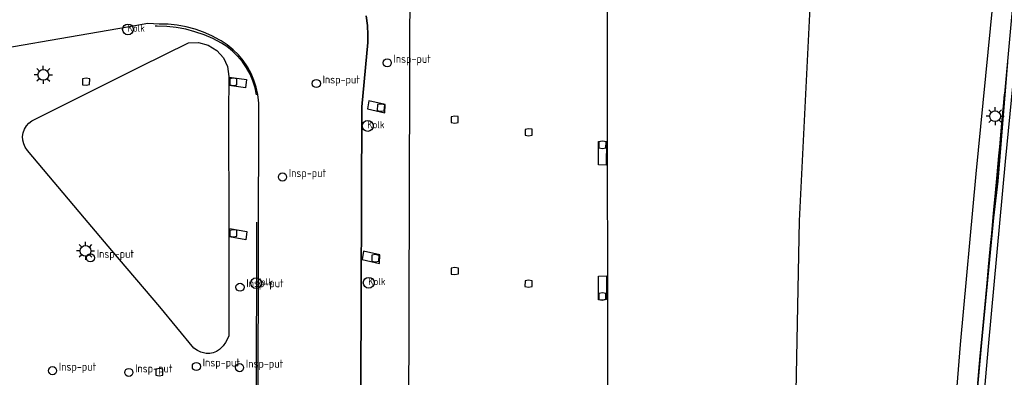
# Model space of a CAD drawing. Extents: x 140548 to 141006, y 455758 to 456543.
# Tile 6 of 20: x 140660 to 140770, y 455938 to 455978. Entities that reach past the tile are written whole.
import ezdxf

# ---------------------------------------------------------------- set-up
doc = ezdxf.new("R2010")
doc.units = 0
doc.header["$LTSCALE"] = 4
doc.layers.get('0').update_dxf_attribs({"linetype": 'CONTINUOUS'})
for name, color, linetype in [('G_OBWUP', 10, 'ByLayer'), ('G_OTD', 32, 'CONTINUOUS'), ('G_OWG', 6, 'CONTINUOUS'), ('G_WGD', 7, 'CONTINUOUS'), ('G_WTD', 5, 'CONTINUOUS'), ('LWGI', 7, 'CONTINUOUS')]:
    doc.layers.add(name, color=color, linetype=linetype)
doc.layers.add('PPAL', color=7, linetype='CONTINUOUS', true_color=0xbd2877)
doc.layers.add('PPUT', color=7, linetype='CONTINUOUS', true_color=0xbd2877)
doc.styles.add('ISO', font='ISO')

# ---------------------------------------------------------------- blocks, each defined once
blk = doc.blocks.new('klok')
at = {"color": 0}
blk.add_circle((0, 0), 0.45, dxfattribs=at)
at = {"style": 'ISO'}
blk.add_attdef('KLOK', (0.7, 0), '', height=0.9, dxfattribs=at)
blk = doc.blocks.new('kolk')
at = {"color": 0}
blk.add_circle((0, 0), 0.6, dxfattribs=at)
at = {"color": 0, "linetype": 'Continuous', "style": 'ISO'}
blk.add_attdef('KOLK', (-0.04, -0.26), '', height=0.8, dxfattribs=at)
blk = doc.blocks.new('lichtmast')
at = {"color": 0}
for p, q in [((-0.6, 0), (-1, 0)), ((-0.71, 0.71), (-0.42, 0.42)), ((0, 0.6), (0, 1)), ((0.42, 0.42), (0.71, 0.71)), ((0.6, 0), (1, 0)), ((-0.42, -0.42), (-0.71, -0.71)), ((0, -0.6), (0, -1)), ((0.42, -0.42), (0.71, -0.71))]:
    blk.add_line(p, q, dxfattribs=at)
blk.add_circle((0, 0), 0.6, dxfattribs=at)

msp = doc.modelspace()

# ---------------------------------------------------------------- linework, layer by layer
at = {"layer": 'G_OBWUP', "transparency": 33554687}
for points in [[(140667.541, 455970.581), (140667.942, 455970.652), (140667.951, 455971.31), (140667.558, 455971.38), (140667.158, 455971.31), (140667.148, 455970.651), (140667.541, 455970.581)], [(140683.893, 455970.56), (140684.293, 455970.635), (140684.295, 455971.293), (140683.902, 455971.359), (140683.502, 455971.285), (140683.499, 455970.626), (140683.893, 455970.56)], [(140700.26, 455967.699), (140700.664, 455967.75), (140700.706, 455968.407), (140700.317, 455968.496), (140699.914, 455968.447), (140699.871, 455967.789), (140700.26, 455967.699)], [(140708.483, 455966.365), (140708.883, 455966.44), (140708.885, 455967.098), (140708.492, 455967.164), (140708.092, 455967.09), (140708.089, 455966.431), (140708.483, 455966.365)], [(140716.684, 455964.958), (140717.084, 455965.033), (140717.086, 455965.691), (140716.693, 455965.757), (140716.293, 455965.683), (140716.29, 455965.024), (140716.684, 455964.958)], [(140724.881, 455963.566), (140725.281, 455963.641), (140725.283, 455964.299), (140724.89, 455964.365), (140724.49, 455964.291), (140724.487, 455963.632), (140724.881, 455963.566)], [(140683.906, 455953.735), (140684.306, 455953.81), (140684.308, 455954.468), (140683.915, 455954.534), (140683.515, 455954.46), (140683.512, 455953.801), (140683.906, 455953.735)], [(140699.653, 455950.962), (140700.056, 455951.017), (140700.091, 455951.674), (140699.701, 455951.76), (140699.298, 455951.706), (140699.262, 455951.048), (140699.653, 455950.962)], [(140708.491, 455949.537), (140708.891, 455949.612), (140708.893, 455950.27), (140708.5, 455950.336), (140708.1, 455950.262), (140708.097, 455949.603), (140708.491, 455949.537)], [(140716.683, 455948.131), (140717.083, 455948.206), (140717.078, 455948.835), (140716.689, 455948.93), (140716.292, 455948.861), (140716.286, 455948.229), (140716.683, 455948.131)], [(140724.874, 455946.724), (140725.274, 455946.799), (140725.276, 455947.457), (140724.883, 455947.523), (140724.483, 455947.449), (140724.48, 455946.79), (140724.874, 455946.724)], [(140675.683, 455938.287), (140676.083, 455938.362), (140676.085, 455939.02), (140675.692, 455939.086), (140675.292, 455939.012), (140675.289, 455938.353), (140675.683, 455938.287)]]:
    msp.add_lwpolyline(points, dxfattribs=at)
at = {"layer": 'G_OTD', "linetype": 'Continuous', "transparency": 33554687}
for points in [[(140698.95, 455968.869), (140698.784, 455967.958), (140700.72, 455967.525), (140700.766, 455968.463), (140698.95, 455968.869)], [(140698.36, 455952.135), (140698.194, 455951.224), (140700.13, 455950.791), (140700.176, 455951.729), (140698.36, 455952.135)]]:
    msp.add_lwpolyline(points, dxfattribs=at)
at = {"layer": 'G_OWG', "linetype": 'Continuous', "transparency": 33554687}
for points in [[(140766.373, 455960.742), (140768.224, 455979.511)], [(140766.563, 455937.437), (140766.688, 455938.796), (140766.847, 455940.528), (140766.976, 455941.939), (140767.122, 455943.52), (140767.266, 455945.068), (140767.377, 455946.254), (140767.599, 455948.634), (140767.766, 455950.418), (140767.987, 455952.789), (140768.11, 455954.109), (140768.28, 455955.929), (140768.392, 455957.133), (140768.532, 455958.628), (140768.718, 455960.618), (140768.916, 455962.744), (140769.004, 455963.73), (140769.281, 455966.812), (140769.411, 455968.266), (140769.53, 455969.591)], [(140764.648, 455941.756), (140766.373, 455960.742)], [(140763.008, 455921.361), (140764.648, 455941.756)]]:
    msp.add_lwpolyline(points, dxfattribs=at)
at = {"layer": 'G_WGD', "linetype": 'Continuous', "transparency": 33554687}
for points in [[(140771.353, 455982.592), (140770.442, 455970.825), (140769.591, 455962.118), (140767.704, 455941.555), (140765.821, 455920.067)], [(140698.371, 455933.897), (140698.25, 455934.593), (140698.123, 455935.788), (140698.077, 455936.988), (140698.176, 455968.197), (140698.844, 455975.346), (140698.853, 455976.178), (140698.794, 455977.235), (140698.654, 455978.285)], [(140686.652, 455935.913), (140686.719, 455968.58), (140686.706, 455968.938), (140686.625, 455969.549), (140686.449, 455970.36), (140686.194, 455971.149), (140685.865, 455971.911), (140685.465, 455972.637), (140684.996, 455973.322), (140684.463, 455973.958), (140683.872, 455974.54), (140683.228, 455975.062), (140682.536, 455975.52), (140682.416, 455975.592), (140681.526, 455976.074), (140680.6, 455976.483), (140679.645, 455976.818), (140678.667, 455977.077), (140677.671, 455977.258), (140676.664, 455977.359), (140675.652, 455977.381), (140674.396, 455977.466), (140672.161, 455977.041), (140651.93, 455973.553)], [(140660.8, 455963.692), (140660.626, 455964.072), (140660.527, 455964.479), (140660.508, 455964.896), (140660.568, 455965.31), (140660.706, 455965.705), (140660.916, 455966.066), (140661.191, 455966.381), (140661.521, 455966.638), (140661.665, 455966.722), (140666.327, 455969.043), (140669.23, 455970.489), (140673.583, 455972.657), (140678.909, 455975.309), (140680.02, 455975.334), (140681.096, 455975.048), (140682.051, 455974.463), (140682.808, 455973.625), (140683.247, 455972.678), (140683.393, 455971.566), (140683.382, 455967.33), (140683.405, 455954.737), (140683.404, 455942.749), (140683.269, 455942.407), (140683.04, 455941.981), (140682.762, 455941.605), (140682.442, 455941.287), (140682.348, 455941.204), (140682.023, 455940.987), (140681.661, 455940.841), (140681.277, 455940.771), (140680.887, 455940.781), (140680.729, 455940.8), (140680.309, 455940.908), (140679.907, 455941.092), (140679.53, 455941.349), (140675.728, 455945.94), (140670.401, 455952.225), (140667.372, 455955.828), (140661.043, 455963.352), (140660.8, 455963.692)], [(140683.451, 455971.498), (140685.363, 455971.212), (140685.262, 455970.283), (140683.448, 455970.558), (140683.451, 455971.498)], [(140685.418, 455954.332), (140685.297, 455953.414), (140683.463, 455953.73), (140683.463, 455954.669), (140685.418, 455954.332)]]:
    msp.add_lwpolyline(points, dxfattribs=at)
at = {"layer": 'G_WTD', "linetype": 'Continuous', "transparency": 33554687}
for points in [[(140725.36, 455929.254), (140725.495, 455929.231), (140725.455, 455981.982), (140675.737, 455990.505), (140626.487, 455982.068), (140587.586, 455988.751)], [(140748.338, 455987.408), (140746.738, 455955.532), (140746.14, 455925.13)], [(140703.407, 455933.031), (140703.525, 455984.454), (140700.715, 455984.913), (140700.716, 455985.341)], [(140724.465, 455964.333), (140724.902, 455964.407), (140725.337, 455964.332), (140725.307, 455961.719), (140724.435, 455961.726), (140724.465, 455964.333)], [(140724.443, 455949.353), (140725.332, 455949.385), (140725.336, 455946.758), (140724.872, 455946.671), (140724.447, 455946.743), (140724.443, 455949.353)]]:
    msp.add_lwpolyline(points, dxfattribs=at)
at = {"layer": 'LWGI', "transparency": 33554687}
msp.add_lwpolyline([(140776.89, 456012.078), (140776.552, 456008.41), (140776.033, 456006.46, -0.0007242), (140774.561, 456000.961), (140773.044, 455995.88, 0.0173693), (140772.049, 455992.012, 0.0349873), (140770.699, 455982.634), (140768.916, 455962.744)], format="xyb", dxfattribs=at)
for points in [[(140698.654, 455978.285), (140698.794, 455977.235), (140698.853, 455976.178), (140698.844, 455975.346)], [(140682.572, 455975.272), (140681.629, 455975.766), (140680.651, 455976.189), (140679.644, 455976.536), (140678.614, 455976.808), (140677.567, 455977.001), (140676.508, 455977.115), (140675.443, 455977.149), (140675.211, 455977.146)], [(140686.487, 455969.509), (140686.32, 455970.302), (140686.074, 455971.075), (140685.754, 455971.82), (140685.362, 455972.53), (140684.902, 455973.197), (140684.379, 455973.817), (140683.797, 455974.381), (140683.163, 455974.886), (140682.572, 455975.272)], [(140698.844, 455975.346), (140698.176, 455968.197), (140698.077, 455936.988)], [(140769.882, 455973.165), (140768.776, 455959.918), (140768.303, 455955.858), (140766.976, 455941.939), (140765.965, 455930.904), (140765.143, 455921.298), (140764.9, 455918.727), (140764.619, 455917.328), (140764.057, 455916.077), (140763.237, 455915.005), (140762.33, 455913.995), (140761.178, 455913.181), (140759.957, 455912.556), (140758.51, 455912.084), (140757.334, 455911.92), (140749.07, 455911.999), (140738.533, 455912.014), (140733.15, 455912.365), (140731.514, 455912.607)], [(140768.916, 455962.744), (140767.058, 455942.835), (140764.871, 455918.974)], [(140686.468, 455955.357), (140686.425, 455934.513)]]:
    msp.add_lwpolyline(points, dxfattribs=at)

# ---------------------------------------------------------------- block references
at = {"layer": 'PPAL', "transparency": 33554687}
for p in [(140662.803, 455971.736), (140768.491, 455967.148), (140667.492, 455952.171)]:
    msp.add_blockref('lichtmast', p, dxfattribs=at)
at = {"layer": 'PPUT', "transparency": 33554687}
for name, p, values in [('kolk', (140672.203, 455976.794), {'KOLK': 'Kolk'}), ('klok', (140700.987, 455973.078), {'KLOK': 'Insp-put'}), ('klok', (140693.114, 455970.782), {'KLOK': 'Insp-put'}), ('kolk', (140698.824, 455966.062), {'KOLK': 'Kolk'}), ('klok', (140689.361, 455960.385), {'KLOK': 'Insp-put'}), ('klok', (140668.034, 455951.406), {'KLOK': 'Insp-put'}), ('klok', (140684.647, 455948.14), {'KLOK': 'Insp-put'}), ('kolk', (140686.428, 455948.59), {'KOLK': 'Kolk'}), ('kolk', (140698.933, 455948.634), {'KOLK': 'Kolk'}), ('klok', (140679.8, 455939.324), {'KLOK': 'Insp-put'}), ('klok', (140684.596, 455939.2), {'KLOK': 'Insp-put'}), ('klok', (140663.829, 455938.862), {'KLOK': 'Insp-put'}), ('klok', (140672.296, 455938.669), {'KLOK': 'Insp-put'})]:
    msp.add_blockref(name, p, dxfattribs=at).add_auto_attribs(values)

doc.saveas('drawing.dxf')
